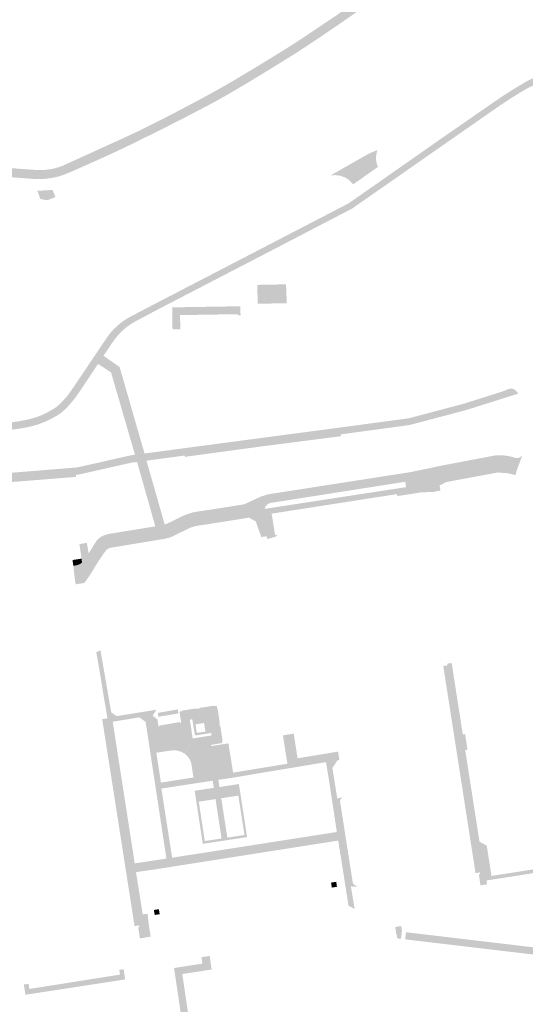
# Model space of a CAD drawing. Header units: inches. Extents: x 83219 to 84793, y 445831 to 447244.
# Tile 5 of 17: x 83837 to 83977, y 446163 to 446437. Entities that reach past the tile are written whole.
import ezdxf

# ---------------------------------------------------------------- set-up
doc = ezdxf.new("R2010")
doc.units = ezdxf.units.IN
doc.header["$MEASUREMENT"] = 0

msp = doc.modelspace()

# ---------------------------------------------------------------- hatches: boundary and pattern name
for points in [[(83784.54, 446388.46), (83765.44, 446377.58), (83760.96, 446375.29), (83759.42, 446374.63), (83757.86, 446374.03), (83756.28, 446373.49), (83754.92, 446373.08), (83753.55, 446372.71), (83752.17, 446372.38), (83751.42, 446372.22), (83747.31, 446371.36), (83709.06, 446363.56), (83708.24, 446363.39), (83706.6, 446363.09), (83704.96, 446362.84), (83703.32, 446362.62), (83701.38, 446362.43), (83699.44, 446362.3), (83697.5, 446362.23), (83696.65, 446362.25), (83695.79, 446362.28), (83694.93, 446362.34), (83694.08, 446362.4), (83693.23, 446362.49), (83692.38, 446362.59), (83692.12, 446362.66), (83691.87, 446362.74), (83691.62, 446362.85), (83691.39, 446362.97), (83691.16, 446363.12), (83690.95, 446363.27), (83690.63, 446363.51), (83690.32, 446363.76), (83690.02, 446364.02), (83689.73, 446364.29), (83689.45, 446364.58), (83689.19, 446364.88), (83689.12, 446364.96), (83689.05, 446365.04), (83688.98, 446365.13), (83688.91, 446365.22), (83688.84, 446365.3), (83688.78, 446365.39), (83688.63, 446365.6), (83688.49, 446365.81), (83688.35, 446366.02), (83688.22, 446366.24), (83688.09, 446366.46), (83687.97, 446366.68), (83687.86, 446366.91), (83687.75, 446367.14), (83687.65, 446367.37), (83687.55, 446367.61), (83687.47, 446367.85), (83687.38, 446368.09), (83687.31, 446368.33), (83687.24, 446368.57), (83687.17, 446368.82), (83687.12, 446369.07), (83687.07, 446369.32), (83687.02, 446369.57), (83687.01, 446369.75), (83686.99, 446369.94), (83689.14, 446370.05), (83689.51, 446370.07), (83692.7, 446367.8), (83696.89, 446364.81), (83699.24, 446364.89), (83701.59, 446365.06), (83703.93, 446365.31), (83704.68, 446365.41), (83705.44, 446365.52), (83706.19, 446365.64), (83710.87, 446366.59), (83746.8, 446373.93), (83751.8, 446374.86), (83753.22, 446375.21), (83754.63, 446375.6), (83756.03, 446376.05), (83757.41, 446376.55), (83758.76, 446377.1), (83760.1, 446377.69), (83764.79, 446380.1), (83784.84, 446391.46), (83785.76, 446391.94), (83786.7, 446392.4), (83787.64, 446392.84), (83788.6, 446393.26), (83789.56, 446393.66), (83790.53, 446394.05), (83791.41, 446394.38), (83792.31, 446394.7), (83793.21, 446394.99), (83794.11, 446395.26), (83795.03, 446395.51), (83795.95, 446395.74), (83797.18, 446396.03), (83798.42, 446396.29), (83799.66, 446396.52), (83800.91, 446396.72), (83802.16, 446396.89), (83803.42, 446397.03), (83804.84, 446397.12), (83806.26, 446397.17), (83807.67, 446397.19), (83808.96, 446397.18), (83810.24, 446397.13), (83811.52, 446397.06), (83811.92, 446397.03), (83840.42, 446394.93), (83841.33, 446394.86), (83841.52, 446394.85), (83841.71, 446394.84), (83841.91, 446394.84), (83842.41, 446394.83), (83842.9, 446394.83), (83843.4, 446394.84), (83843.89, 446394.86), (83844.38, 446394.91), (83844.86, 446394.97), (83845.35, 446395.04), (83845.83, 446395.12), (83846.31, 446395.22), (83846.81, 446395.34), (83847.3, 446395.48), (83847.79, 446395.63), (83848.28, 446395.79), (83848.76, 446395.97), (83849.23, 446396.16), (83865.51, 446403.58), (83865.72, 446403.68), (83867.08, 446404.3), (83868.44, 446404.94), (83869.79, 446405.58), (83871.2, 446406.26), (83872.62, 446406.96), (83874.02, 446407.66), (83876.07, 446408.7), (83878.12, 446409.75), (83880.16, 446410.81), (83882.2, 446411.87), (83884.24, 446412.95), (83886.26, 446414.03), (83887.85, 446414.88), (83889.43, 446415.74), (83891.01, 446416.61), (83892.58, 446417.49), (83894.14, 446418.38), (83895.7, 446419.28), (83898.5, 446420.94), (83901.29, 446422.61), (83904.07, 446424.3), (83906.84, 446426), (83909.61, 446427.71), (83912.36, 446429.44), (83913.98, 446430.48), (83915.59, 446431.53), (83917.19, 446432.59), (83918.78, 446433.65), (83920.37, 446434.73), (83921.96, 446435.82), (83923.44, 446436.8), (83924.91, 446437.79), (83926.37, 446438.79), (83927.83, 446439.81), (83929.27, 446440.83), (83930.71, 446441.87), (83933.46, 446443.93), (83936.19, 446446.02), (83938.9, 446448.11), (83941.6, 446450.23), (83944.29, 446452.37), (83946.97, 446454.52), (83950.13, 446457.64), (83955.48, 446463.12), (83967.86, 446476.79), (83970.3, 446477.09), (83970.34, 446476.9), (83970.36, 446476.71), (83970.37, 446476.52), (83970.36, 446476.33), (83970.33, 446476.14), (83970.29, 446475.95), (83970.23, 446475.76), (83970.15, 446475.58), (83970.06, 446475.41), (83969.95, 446475.24), (83969.83, 446475.11), (83958.97, 446462.94), (83952.33, 446456.21), (83948.58, 446452.58), (83947.51, 446451.56), (83947.05, 446451.12), (83946.58, 446450.7), (83946.1, 446450.28), (83945.25, 446449.54), (83944.38, 446448.83), (83943.49, 446448.13), (83941.45, 446446.6), (83939.41, 446445.09), (83937.35, 446443.59), (83935.67, 446442.37), (83933.98, 446441.16), (83932.28, 446439.96), (83931.14, 446439.15), (83927.21, 446436.4), (83923.25, 446433.69), (83921.54, 446432.52), (83920.52, 446431.83), (83919.5, 446431.14), (83918.48, 446430.46), (83916.88, 446429.4), (83915.27, 446428.35), (83913.66, 446427.31), (83910.9, 446425.58), (83908.14, 446423.86), (83905.37, 446422.16), (83902.59, 446420.47), (83899.8, 446418.79), (83897.01, 446417.13), (83895.46, 446416.22), (83893.9, 446415.32), (83892.33, 446414.44), (83890.75, 446413.57), (83889.17, 446412.72), (83887.57, 446411.88), (83884.04, 446410.04), (83880.5, 446408.22), (83876.94, 446406.42), (83873.38, 446404.64), (83869.81, 446402.88), (83866.23, 446401.13), (83863.68, 446399.93), (83861.12, 446398.75), (83858.55, 446397.58), (83855.97, 446396.43), (83853.39, 446395.29), (83850.8, 446394.16), (83850.34, 446393.96), (83849.87, 446393.77), (83849.41, 446393.59), (83848.93, 446393.41), (83848.46, 446393.25), (83847.98, 446393.1), (83847.5, 446392.98), (83847.01, 446392.86), (83846.52, 446392.76), (83846.03, 446392.66), (83845.54, 446392.58), (83845.05, 446392.51), (83844.54, 446392.45), (83844.04, 446392.4), (83843.54, 446392.36), (83843.03, 446392.33), (83842.52, 446392.31), (83842.01, 446392.31), (83841.85, 446392.31), (83841.68, 446392.31), (83838.29, 446392.56), (83811.54, 446394.56), (83810.27, 446394.64), (83808.99, 446394.68), (83807.72, 446394.69), (83806.45, 446394.66), (83805.17, 446394.61), (83803.9, 446394.52), (83802.64, 446394.4), (83801.39, 446394.25), (83800.13, 446394.07), (83798.88, 446393.86), (83797.64, 446393.62), (83796.4, 446393.34), (83795.48, 446393.11), (83794.57, 446392.85), (83793.66, 446392.57), (83792.77, 446392.25), (83791.88, 446391.91), (83791.01, 446391.53), (83784.54, 446388.46), (83784.54, 446388.46)], [(83938.43, 446390.55), (83929.25, 446384.15), (83902.73, 446370.35), (83878.71, 446357.89), (83875.66, 446356.31), (83869.32, 446352.95), (83869.08, 446352.82), (83867.83, 446352.08), (83866.65, 446351.23), (83865.54, 446350.29), (83864.61, 446349.36), (83863.75, 446348.37), (83862.98, 446347.31), (83862.97, 446347.3), (83860.25, 446343.28), (83858.75, 446341.02), (83853.35, 446332.96), (83852.7, 446332.02), (83852, 446331.1), (83851.27, 446330.22), (83850.45, 446329.3), (83849.59, 446328.43), (83848.68, 446327.59), (83847.17, 446326.59), (83845.59, 446325.71), (83843.95, 446324.94), (83842.21, 446324.28), (83840.44, 446323.75), (83838.63, 446323.35), (83836.72, 446323.03), (83834.81, 446322.78), (83832.89, 446322.59), (83831.2, 446322.48), (83829.51, 446322.42), (83827.82, 446322.42), (83788.47, 446322.14), (83786.77, 446322.14), (83785.07, 446322.12), (83783.38, 446322.07), (83781.76, 446322), (83780.14, 446321.91), (83778.53, 446321.78), (83776.81, 446321.64), (83775.1, 446321.43), (83773.4, 446321.16), (83772.4, 446320.97), (83771.41, 446320.76), (83770.43, 446320.53), (83768.6, 446320.05), (83742.56, 446313.21), (83739.98, 446312.52), (83713.81, 446305.62), (83699.86, 446301.42), (83699.59, 446301.28), (83699.33, 446301.13), (83699.09, 446300.95), (83698.86, 446300.76), (83698.65, 446300.55), (83698.46, 446300.32), (83698.28, 446300.08), (83698.13, 446299.83), (83698, 446299.57), (83697.89, 446299.3), (83697.8, 446299.04), (83697.72, 446298.78), (83697.64, 446298.52), (83697.54, 446298.2), (83697.45, 446297.88), (83697.36, 446297.56), (83696.84, 446292.01), (83696.64, 446289.98), (83696.33, 446287.85), (83695.5, 446287.67), (83694.56, 446288.65), (83695.28, 446296.33), (83695.65, 446298.53), (83695.69, 446299.01), (83695.78, 446299.48), (83695.91, 446299.94), (83696.09, 446300.4), (83696.31, 446300.83), (83696.57, 446301.25), (83696.85, 446301.65), (83697.16, 446302.03), (83697.51, 446302.37), (83697.89, 446302.68), (83698.25, 446302.92), (83698.62, 446303.13), (83699, 446303.31), (83699.4, 446303.46), (83699.65, 446303.53), (83700.33, 446303.74), (83713.05, 446307.56), (83742.38, 446315.27), (83768.06, 446322.03), (83770.48, 446322.67), (83771.3, 446322.86), (83772.12, 446323.02), (83772.94, 446323.18), (83774.74, 446323.47), (83776.55, 446323.69), (83778.36, 446323.84), (83780.03, 446323.96), (83781.71, 446324.06), (83783.38, 446324.13), (83785.05, 446324.18), (83786.71, 446324.2), (83788.38, 446324.2), (83827.81, 446324.49), (83829.47, 446324.48), (83831.14, 446324.53), (83832.81, 446324.63), (83834.62, 446324.81), (83836.43, 446325.06), (83838.23, 446325.38), (83839.85, 446325.73), (83841.45, 446326.19), (83843.01, 446326.78), (83844.51, 446327.47), (83845.95, 446328.28), (83847.33, 446329.18), (83848.17, 446329.96), (83848.98, 446330.78), (83849.74, 446331.63), (83850.38, 446332.4), (83850.99, 446333.21), (83851.56, 446334.03), (83861.33, 446348.53), (83862.21, 446349.68), (83863.18, 446350.75), (83864.24, 446351.74), (83865.2, 446352.53), (83866.21, 446353.25), (83867.27, 446353.9), (83868.43, 446354.51), (83874.45, 446357.66), (83901.68, 446371.79), (83928.24, 446385.58), (83938.31, 446392.61), (83954.15, 446403.7), (83969.68, 446414.46), (83970.75, 446415.19), (83971.84, 446415.89), (83972.93, 446416.59), (83974.05, 446417.29), (83975.17, 446417.97), (83976.3, 446418.64), (83977.44, 446419.32), (83978.6, 446419.94), (83979.79, 446420.51), (83981.02, 446421.04), (83982.26, 446421.52), (83983.53, 446421.94), (83984.18, 446422.09), (83984.83, 446422.23), (83985.49, 446422.34), (83986.15, 446422.42), (83986.82, 446422.49), (83987.49, 446422.53), (83984.28, 446420.27), (83984, 446420.2), (83983.73, 446420.13), (83983.45, 446420.05), (83983.18, 446419.97), (83982.91, 446419.88), (83982.64, 446419.79), (83981.53, 446419.32), (83980.44, 446418.82), (83979.36, 446418.29), (83978.28, 446417.74), (83977.23, 446417.15), (83976.18, 446416.54), (83975.17, 446415.92), (83974.16, 446415.29), (83973.15, 446414.65), (83972.18, 446414.01), (83971.2, 446413.37), (83970.23, 446412.73), (83955.12, 446402.21), (83940.14, 446391.74), (83938.43, 446390.55), (83938.43, 446390.55)], [(83936.4, 446395.69), (83929.49, 446390.84), (83928.87, 446391.57), (83928.56, 446391.87), (83928.22, 446392.15), (83927.87, 446392.4), (83927.46, 446392.65), (83927.02, 446392.86), (83926.57, 446393.03), (83926.05, 446393.2), (83925.51, 446393.32), (83924.97, 446393.4), (83924.38, 446393.42), (83923.78, 446393.39), (83923.2, 446393.31), (83933.73, 446399.31), (83934.14, 446399.5), (83934.55, 446399.69), (83934.97, 446399.86), (83935.41, 446400.03), (83935.85, 446400.18), (83936.29, 446400.32), (83936.13, 446399.88), (83936.01, 446399.42), (83935.92, 446398.96), (83935.88, 446398.49), (83935.87, 446398.02), (83935.9, 446397.54), (83935.97, 446397.06), (83936.08, 446396.59), (83936.22, 446396.14), (83936.4, 446395.69), (83936.4, 446395.69)], [(83846.13, 446389.31), (83846.91, 446387.33), (83845.07, 446386.6), (83844.89, 446386.55), (83844.72, 446386.51), (83844.54, 446386.5), (83844.43, 446386.49), (83844.32, 446386.5), (83844.22, 446386.51), (83844, 446386.55), (83842.72, 446386.8), (83841.87, 446389.14), (83842.59, 446389.1), (83846.13, 446389.31), (83846.13, 446389.31)], [(83902.91, 446362.96), (83910.89, 446363.11), (83911.11, 446357.83), (83903.03, 446357.76), (83903.02, 446358.29), (83902.91, 446362.96), (83902.91, 446362.96)], [(83897.55, 446354.83), (83881.5, 446354.57), (83881.55, 446350.63), (83879.4, 446350.58), (83879.3, 446356.72), (83898.22, 446357.02), (83898.27, 446354.48), (83897.56, 446354.47), (83897.55, 446354.83), (83897.55, 446354.83)], [(83852.62, 446310.25), (83835.68, 446308.88), (83808.56, 446306.7), (83778.02, 446304.15), (83775.92, 446305.98), (83809.56, 446308.77), (83835.39, 446310.87), (83853.04, 446312.31), (83867.72, 446315.64), (83868.98, 446315.82), (83866.43, 446324.61), (83862.35, 446338.65), (83858.75, 446341.02), (83860.25, 446343.28), (83864.72, 446340.17), (83871.64, 446316.17), (83876.14, 446316.76), (83882.07, 446317.56), (83905, 446320.6), (83929.09, 446323.8), (83944.95, 446325.93), (83960.38, 446330.03), (83971.82, 446333.66), (83971.8, 446333.76), (83973.15, 446334.2), (83973.37, 446334.18), (83973.6, 446334.15), (83973.82, 446334.09), (83974.03, 446334.01), (83974.23, 446333.91), (83974.43, 446333.79), (83974.61, 446333.66), (83974.78, 446333.51), (83974.94, 446333.34), (83975.07, 446333.16), (83975.2, 446332.97), (83975.3, 446332.77), (83960.6, 446328.14), (83945.06, 446324.05), (83926.14, 446321.48), (83882.74, 446315.6), (83879.43, 446315.15), (83872.18, 446314.17), (83877.23, 446296.45), (83876.99, 446296.37), (83876.74, 446296.3), (83876.49, 446296.24), (83876.29, 446296.19), (83876.09, 446296.15), (83875.89, 446296.11), (83874.63, 446295.95), (83869.56, 446313.82), (83867.95, 446313.61), (83853.38, 446310.32), (83852.62, 446310.25), (83852.62, 446310.25)], [(83926.07, 446320.95), (83904.65, 446318.2), (83883.42, 446315.32), (83883.02, 446315.12), (83882.74, 446315.6), (83926.14, 446321.48), (83926.07, 446320.95), (83926.07, 446320.95)], [(83954.83, 446309.79), (83954.27, 446312.84), (83956.89, 446313.34), (83967.06, 446315.27), (83968.97, 446315.63), (83969.55, 446312.57), (83954.83, 446309.79), (83954.83, 446309.79)], [(83976.27, 446315.13), (83974.96, 446311.66), (83974.53, 446310.13), (83974.51, 446310.28), (83974.49, 446310.44), (83974.45, 446310.59), (83974.39, 446310.75), (83974.32, 446310.91), (83974.24, 446311.07), (83973.44, 446312.04), (83973.37, 446312.12), (83973.29, 446312.19), (83973.21, 446312.26), (83973.08, 446312.34), (83972.96, 446312.41), (83972.82, 446312.47), (83972.47, 446312.54), (83972.12, 446312.61), (83971.76, 446312.66), (83971.35, 446312.7), (83970.95, 446312.73), (83970.54, 446312.74), (83969.55, 446312.57), (83968.97, 446315.63), (83970.03, 446315.68), (83971.08, 446315.65), (83972.13, 446315.53), (83972.96, 446315.38), (83973.78, 446315.18), (83974.59, 446314.92), (83974.75, 446314.9), (83974.91, 446314.89), (83975.08, 446314.9), (83975.24, 446314.92), (83975.4, 446314.95), (83975.55, 446315), (83975.7, 446315.06), (83975.85, 446315.13), (83975.99, 446315.22), (83976.12, 446315.31), (83976.24, 446315.42), (83976.36, 446315.54), (83976.46, 446315.66), (83976.55, 446315.8), (83976.63, 446315.94), (83976.27, 446315.13), (83976.27, 446315.13)], [(83949.9, 446305.43), (83949.76, 446306.31), (83949.7, 446306.56), (83949.62, 446306.81), (83949.52, 446307.05), (83949.4, 446307.29), (83949.25, 446307.51), (83949.09, 446307.71), (83948.91, 446307.9), (83948.71, 446308.08), (83948.5, 446308.23), (83948.28, 446308.37), (83948.04, 446308.49), (83947.8, 446308.58), (83947.55, 446308.65), (83947.29, 446308.7), (83947.03, 446308.73), (83946.77, 446308.74), (83946.51, 446308.72), (83946.25, 446308.68), (83943.97, 446308.32), (83906.74, 446302.47), (83906.55, 446302.43), (83906.38, 446302.38), (83906.2, 446302.32), (83906.04, 446302.24), (83905.88, 446302.14), (83905.73, 446302.03), (83905.59, 446301.91), (83905.46, 446301.78), (83905.34, 446301.64), (83905.24, 446301.48), (83905.15, 446301.32), (83905.08, 446301.15), (83905.02, 446300.97), (83904.97, 446300.79), (83904.98, 446300.57), (83904.99, 446300.34), (83905.03, 446300.11), (83905.06, 446299.97), (83905.09, 446299.84), (83905.13, 446299.7), (83902.57, 446299.3), (83902.53, 446299.33), (83902.48, 446299.36), (83902.43, 446299.38), (83902.17, 446299.51), (83901.9, 446299.62), (83901.61, 446299.7), (83901.33, 446299.75), (83901.03, 446299.78), (83900.74, 446299.78), (83900.45, 446299.76), (83900.16, 446299.71), (83894.86, 446298.88), (83886.26, 446297.58), (83885.76, 446297.45), (83885.26, 446297.32), (83884.76, 446297.17), (83884.27, 446297), (83883.78, 446296.82), (83883.3, 446296.63), (83879.71, 446294.86), (83879.23, 446294.63), (83878.75, 446294.42), (83878.26, 446294.24), (83877.76, 446294.07), (83877.25, 446293.93), (83876.74, 446293.81), (83861.9, 446291.44), (83861.62, 446291.36), (83861.34, 446291.27), (83861.07, 446291.15), (83860.81, 446291.01), (83860.56, 446290.85), (83860.33, 446290.67), (83860.11, 446290.48), (83859.9, 446290.27), (83858.7, 446288.64), (83855.83, 446284.21), (83855.66, 446284), (83855.46, 446283.82), (83855.25, 446283.66), (83855.05, 446283.53), (83854.85, 446283.42), (83854.63, 446283.34), (83854.29, 446285.91), (83854.37, 446285.97), (83854.44, 446286.04), (83854.51, 446286.1), (83854.57, 446286.17), (83854.64, 446286.24), (83854.7, 446286.31), (83855.3, 446287.17), (83856.12, 446288.42), (83858.23, 446291.81), (83858.31, 446291.93), (83858.39, 446292.05), (83858.48, 446292.16), (83858.56, 446292.25), (83858.64, 446292.34), (83858.72, 446292.43), (83858.93, 446292.6), (83859.15, 446292.76), (83859.38, 446292.91), (83859.84, 446293.18), (83860.32, 446293.41), (83860.83, 446293.6), (83861.41, 446293.79), (83874.63, 446295.95), (83875.89, 446296.11), (83876.09, 446296.15), (83876.29, 446296.19), (83876.49, 446296.24), (83876.74, 446296.3), (83876.99, 446296.37), (83877.23, 446296.45), (83878.59, 446297.02), (83881.66, 446298.56), (83882.31, 446298.86), (83882.96, 446299.13), (83883.63, 446299.37), (83884.26, 446299.58), (83884.91, 446299.76), (83885.56, 446299.92), (83894.88, 446301.35), (83899.32, 446302.07), (83903.88, 446304.2), (83905.8, 446304.81), (83906.05, 446304.85), (83945.57, 446311.02), (83954.27, 446312.84), (83954.83, 446309.79), (83954.57, 446309.76), (83954.3, 446309.71), (83954.04, 446309.64), (83953.79, 446309.54), (83953.55, 446309.43), (83953.32, 446309.29), (83953.1, 446309.14), (83952.89, 446308.97), (83952.7, 446308.78), (83952.52, 446308.58), (83952.37, 446308.36), (83952.23, 446308.13), (83952.11, 446307.89), (83952.01, 446307.64), (83951.93, 446307.38), (83951.87, 446307.12), (83951.84, 446306.85), (83951.83, 446306.58), (83951.84, 446306.32), (83951.87, 446306.05), (83951.93, 446305.79), (83952, 446305.53), (83949.9, 446305.43)], [(83969.55, 446312.57), (83969.84, 446310.93), (83966.7, 446310.34), (83957.85, 446308.7), (83955.13, 446308.19), (83954.83, 446309.79), (83969.55, 446312.57), (83969.55, 446312.57)], [(83972.82, 446312.47), (83972.96, 446312.41), (83973.08, 446312.34), (83973.21, 446312.26), (83973.29, 446312.19), (83973.37, 446312.12), (83973.44, 446312.04), (83974.24, 446311.07), (83974.32, 446310.91), (83974.39, 446310.75), (83974.45, 446310.59), (83974.49, 446310.44), (83974.51, 446310.28), (83974.53, 446310.13), (83973.99, 446310.32), (83973.6, 446310.41), (83972.88, 446310.57), (83972.24, 446310.68), (83971.84, 446310.73), (83971.44, 446310.76), (83971.04, 446310.79), (83970.64, 446310.81), (83970.24, 446310.82), (83969.84, 446310.82), (83969.84, 446310.93), (83969.55, 446312.57), (83970.54, 446312.74), (83970.95, 446312.73), (83971.35, 446312.7), (83971.76, 446312.66), (83972.12, 446312.61), (83972.47, 446312.54), (83972.82, 446312.47), (83972.82, 446312.47)], [(83852.66, 446309.67), (83827.02, 446307.63), (83804.69, 446305.97), (83778.41, 446303.67), (83777.76, 446303.35), (83772.22, 446296.87), (83766.56, 446290.07), (83766.09, 446289.97), (83762.04, 446293.27), (83762.29, 446293.69), (83766.16, 446290.43), (83777.85, 446304.15), (83778.02, 446304.15), (83808.56, 446306.7), (83835.68, 446308.88), (83852.62, 446310.25), (83852.66, 446309.67), (83852.66, 446309.67)], [(83955.13, 446308.19), (83955.13, 446308.1), (83953.49, 446307.25), (83953.75, 446305.9), (83952, 446305.53), (83951.93, 446305.79), (83951.87, 446306.05), (83951.84, 446306.32), (83951.83, 446306.58), (83951.84, 446306.85), (83951.87, 446307.12), (83951.93, 446307.38), (83952.01, 446307.64), (83952.11, 446307.89), (83952.23, 446308.13), (83952.37, 446308.36), (83952.52, 446308.58), (83952.7, 446308.78), (83952.89, 446308.97), (83953.1, 446309.14), (83953.32, 446309.29), (83953.55, 446309.43), (83953.79, 446309.54), (83954.04, 446309.64), (83954.3, 446309.71), (83954.57, 446309.76), (83954.83, 446309.79), (83955.13, 446308.19), (83955.13, 446308.19)], [(83948.19, 446305.34), (83941.78, 446304.34), (83941.61, 446305.39), (83905.13, 446299.7), (83905.09, 446299.84), (83905.06, 446299.97), (83905.03, 446300.11), (83904.99, 446300.34), (83904.98, 446300.57), (83904.97, 446300.79), (83944.2, 446306.83), (83943.97, 446308.32), (83946.25, 446308.68), (83946.51, 446308.72), (83946.77, 446308.74), (83947.03, 446308.73), (83947.29, 446308.7), (83947.55, 446308.65), (83947.8, 446308.58), (83948.04, 446308.49), (83948.28, 446308.37), (83948.5, 446308.23), (83948.71, 446308.08), (83948.91, 446307.9), (83949.09, 446307.71), (83949.25, 446307.51), (83949.4, 446307.29), (83949.52, 446307.05), (83949.62, 446306.81), (83949.7, 446306.56), (83949.76, 446306.31), (83949.9, 446305.43), (83948.19, 446305.34)], [(83938.64, 446304.42), (83935.78, 446303.98), (83932.91, 446303.53), (83930.05, 446303.08), (83927.15, 446302.63), (83924.29, 446302.18), (83921.45, 446301.74), (83918.59, 446301.29), (83915.7, 446300.84), (83912.85, 446300.4), (83909.99, 446299.95), (83906.9, 446299.47), (83907.84, 446293.57), (83908.28, 446293.64), (83908.3, 446293.61), (83908.3, 446293.57), (83908.31, 446293.53), (83908.31, 446293.49), (83908.31, 446293.45), (83908.3, 446293.42), (83908.3, 446293.38), (83908.28, 446293.34), (83908.27, 446293.31), (83908.25, 446293.27), (83908.23, 446293.24), (83908.21, 446293.21), (83908.19, 446293.18), (83908.16, 446293.15), (83908.13, 446293.13), (83908.1, 446293.11), (83908.07, 446293.09), (83908.03, 446293.07), (83908, 446293.06), (83907.96, 446293.05), (83907.92, 446293.04), (83907.88, 446293.04), (83907.84, 446293.03), (83907.79, 446293.03), (83907.75, 446293.03), (83907.71, 446293.04), (83907.66, 446293.05), (83907.62, 446293.06), (83907.58, 446293.08), (83907.54, 446293.1), (83907.5, 446293.13), (83907.47, 446293.16), (83907.43, 446293.19), (83907.4, 446293.22), (83907.38, 446293.26), (83907.35, 446293.3), (83907.29, 446293.48), (83905.21, 446299.46), (83905.2, 446299.5), (83905.19, 446299.54), (83905.17, 446299.58), (83905.16, 446299.62), (83905.14, 446299.66), (83905.13, 446299.7), (83941.61, 446305.39), (83941.78, 446304.34), (83941.66, 446304.9), (83938.64, 446304.42), (83938.64, 446304.42)], [(83879.81, 446293.35), (83879.34, 446293.13), (83878.86, 446292.94), (83878.36, 446292.77), (83877.86, 446292.63), (83877.35, 446292.51), (83876.83, 446292.42), (83862.04, 446289.97), (83861.15, 446289.54), (83860.2, 446288.28), (83858.73, 446286.09), (83856.65, 446282.66), (83854.99, 446280.25), (83852.53, 446279.85), (83852.16, 446282.41), (83852.16, 446282.46), (83852.17, 446282.5), (83852.17, 446282.55), (83852.18, 446282.59), (83852.2, 446282.63), (83852.22, 446282.67), (83852.24, 446282.71), (83852.26, 446282.75), (83852.29, 446282.78), (83852.32, 446282.81), (83852.35, 446282.84), (83852.39, 446282.87), (83852.43, 446282.89), (83852.47, 446282.91), (83852.51, 446282.93), (83852.55, 446282.94), (83854.63, 446283.34), (83854.85, 446283.42), (83855.05, 446283.53), (83855.25, 446283.66), (83855.46, 446283.82), (83855.66, 446284), (83855.83, 446284.21), (83858.7, 446288.64), (83859.9, 446290.27), (83860.11, 446290.48), (83860.33, 446290.67), (83860.56, 446290.85), (83860.81, 446291.01), (83861.07, 446291.15), (83861.34, 446291.27), (83861.62, 446291.36), (83861.9, 446291.44), (83876.74, 446293.81), (83877.25, 446293.93), (83877.76, 446294.07), (83878.26, 446294.24), (83878.75, 446294.42), (83879.23, 446294.63), (83879.71, 446294.86), (83883.3, 446296.63), (83883.78, 446296.82), (83884.27, 446297), (83884.76, 446297.17), (83885.26, 446297.32), (83885.76, 446297.45), (83886.26, 446297.58), (83894.86, 446298.88), (83900.16, 446299.71), (83900.45, 446299.76), (83900.74, 446299.78), (83901.03, 446299.78), (83901.33, 446299.75), (83901.61, 446299.7), (83901.9, 446299.62), (83902.17, 446299.51), (83902.43, 446299.38), (83902.48, 446299.36), (83902.53, 446299.33), (83902.57, 446299.3), (83900.49, 446298.97), (83889.11, 446297.2), (83889.21, 446296.55), (83886.23, 446296.11), (83885.8, 446296.01), (83885.37, 446295.9), (83884.96, 446295.77), (83884.54, 446295.63), (83884.13, 446295.47), (83883.73, 446295.29), (83879.81, 446293.35), (83879.81, 446293.35)], [(83900.62, 446298.35), (83889.21, 446296.55), (83889.11, 446297.2), (83900.49, 446298.97), (83902.57, 446299.3), (83902.8, 446299.15), (83903.01, 446298.97), (83903.21, 446298.78), (83903.39, 446298.58), (83903.55, 446298.36), (83903.7, 446298.13), (83903.82, 446297.88), (83903.92, 446297.63), (83905.47, 446293.2), (83904.04, 446292.97), (83902.49, 446297.33), (83900.62, 446298.35), (83900.62, 446298.35)], [(83905.21, 446299.46), (83907.29, 446293.48), (83907.35, 446293.3), (83907.38, 446293.26), (83907.4, 446293.22), (83907.43, 446293.19), (83907.47, 446293.16), (83907.5, 446293.13), (83907.54, 446293.1), (83907.58, 446293.08), (83907.62, 446293.06), (83907.66, 446293.05), (83907.71, 446293.04), (83907.75, 446293.03), (83907.79, 446293.03), (83907.84, 446293.03), (83907.88, 446293.04), (83905.74, 446292.42), (83905.47, 446293.2), (83903.92, 446297.63), (83903.82, 446297.88), (83903.7, 446298.13), (83903.55, 446298.36), (83903.39, 446298.58), (83903.21, 446298.78), (83903.01, 446298.97), (83902.8, 446299.15), (83902.57, 446299.3), (83905.13, 446299.7), (83905.14, 446299.66), (83905.16, 446299.62), (83905.17, 446299.58), (83905.19, 446299.54), (83905.2, 446299.5), (83905.21, 446299.46), (83905.21, 446299.46)], [(83853.57, 446291.02), (83855.64, 446291.36), (83856.12, 446288.42), (83855.3, 446287.17), (83854.7, 446286.31), (83854.64, 446286.24), (83854.57, 446286.17), (83854.51, 446286.1), (83854.44, 446286.04), (83854.37, 446285.97), (83854.29, 446285.91), (83854.16, 446286.98), (83853.57, 446291.02), (83853.57, 446291.02)], [(83854.29, 446285.91), (83854.16, 446285.8), (83854.01, 446285.69), (83853.86, 446285.59), (83853.61, 446285.45), (83853.34, 446285.32), (83853.07, 446285.22), (83852.79, 446285.14), (83851.87, 446285), (83851.65, 446286.6), (83854.16, 446286.98), (83854.29, 446285.91), (83854.29, 446285.91)], [(83854.29, 446285.91), (83854.63, 446283.34), (83852.55, 446282.94), (83852.51, 446282.93), (83852.47, 446282.91), (83852.43, 446282.89), (83852.39, 446282.87), (83852.35, 446282.84), (83852.32, 446282.81), (83852.29, 446282.78), (83852.26, 446282.75), (83852.24, 446282.71), (83852.22, 446282.67), (83852.2, 446282.63), (83852.18, 446282.59), (83852.17, 446282.55), (83852.17, 446282.5), (83852.16, 446282.46), (83852.16, 446282.41), (83851.94, 446284.4), (83851.9, 446284.85), (83851.87, 446285), (83852.79, 446285.14), (83853.07, 446285.22), (83853.34, 446285.32), (83853.61, 446285.45), (83853.86, 446285.59), (83854.01, 446285.69), (83854.16, 446285.8), (83854.29, 446285.91), (83854.29, 446285.91)], [(83862.81, 446241.73), (83865.94, 446221.56), (83863.22, 446221.13), (83859.89, 446242.43), (83861.1, 446242.62), (83861.34, 446242.66), (83860.56, 446247.32), (83858.68, 446258.61), (83858.24, 446261.04), (83859.42, 446261.5), (83862.4, 446244.31), (83863.89, 446243.28), (83866.78, 446243.74), (83874.8, 446245.03), (83874.85, 446244.63), (83874.55, 446244.57), (83874.57, 446244.25), (83874.25, 446244.2), (83874.29, 446243.85), (83873.94, 446243.79), (83874.04, 446243.07), (83874.4, 446243.13), (83874.46, 446242.78), (83874.78, 446242.82), (83874.85, 446242.51), (83875.18, 446242.54), (83875.51, 446240.46), (83875.87, 446240.51), (83875.84, 446240.67), (83881.41, 446241.62), (83881.45, 446241.38), (83881.8, 446241.44), (83881.33, 446244.54), (83882, 446244.66), (83881.99, 446244.79), (83885.93, 446245.43), (83885.96, 446245.28), (83887, 446245.45), (83886.99, 446245.57), (83890.92, 446246.18), (83890.95, 446246.05), (83891.67, 446246.14), (83888.21, 446240.98), (83888.15, 446241.37), (83885.78, 446241), (83886.14, 446238.66), (83886.71, 446238.74), (83886.22, 446237.99), (83885.61, 446237.9), (83884.88, 446242.38), (83884.2, 446242.3), (83884.99, 446237.09), (83885.68, 446237.2), (83882.76, 446232.83), (83882.27, 446233.14), (83881.85, 446233.35), (83881.42, 446233.52), (83880.97, 446233.65), (83880.51, 446233.74), (83880.04, 446233.79), (83879.58, 446233.79), (83879.11, 446233.74), (83874.91, 446233.13), (83876.19, 446224.82), (83877.55, 446225.04), (83876.31, 446223.18), (83874.79, 446222.94), (83873.95, 446228.41), (83873.79, 446229.46), (83872.59, 446237.42), (83872.43, 446238.46), (83871.93, 446241.68), (83870.2, 446242.94), (83862.81, 446241.73)], [(83956.85, 446258.03), (83959.93, 446238.21), (83960.57, 446238.31), (83961.24, 446233.96), (83960.61, 446233.86), (83964.42, 446209.41), (83964.57, 446208.44), (83966.58, 446207.33), (83967.9, 446198.92), (83987.11, 446201.94), (83987.29, 446200.91), (83985.3, 446200.6), (83978.73, 446199.58), (83966.52, 446197.67), (83966.68, 446196.6), (83964.85, 446196.32), (83964.38, 446199.38), (83964.73, 446199.43), (83964.65, 446199.9), (83963.47, 446199.71), (83954.52, 446257.19), (83955.71, 446257.38), (83955.63, 446257.84), (83956.85, 446258.03), (83956.85, 446258.03)], [(83895.34, 446233), (83895.43, 446232.47), (83895.51, 446231.97), (83896.21, 446227.59), (83899.9, 446228.2), (83911.31, 446230.07), (83911.1, 446231.08), (83910.03, 446237.93), (83913.03, 446238.43), (83914.09, 446231.57), (83921.82, 446232.85), (83921.98, 446230.51), (83903.4, 446227.41), (83896.87, 446226.32), (83896.19, 446226.21), (83892.12, 446225.59), (83890.54, 446225.35), (83876.31, 446223.18), (83877.55, 446225.04), (83885.2, 446226.25), (83884.71, 446229.51), (83884.65, 446229.89), (83884.56, 446230.28), (83884.44, 446230.65), (83884.29, 446231.01), (83884.1, 446231.36), (83883.89, 446231.69), (83883.65, 446232), (83883.38, 446232.29), (83883.04, 446232.61), (83882.76, 446232.82), (83885.68, 446237.2), (83890.21, 446237.91), (83890.1, 446238.6), (83886.22, 446237.99), (83886.71, 446238.74), (83888.53, 446238.99), (83888.21, 446240.98), (83891.67, 446246.14), (83891.77, 446245.46), (83891.89, 446245.47), (83892.5, 446241.53), (83892.4, 446241.5), (83892.55, 446240.46), (83892.66, 446240.47), (83893.28, 446236.54), (83893.15, 446236.49), (83893.24, 446235.82), (83890.14, 446235.31), (83890.19, 446234.97), (83894.9, 446235.71), (83895.34, 446233)], [(83880.87, 446245.15), (83881.04, 446244.02), (83875.46, 446243.11), (83875.3, 446244.17), (83880.87, 446245.15), (83880.87, 446245.15)], [(83925.32, 446233.43), (83925.71, 446231.11), (83925.17, 446231.02), (83923.76, 446228.87), (83925.11, 446220.4), (83926.81, 446220.85), (83926.66, 446220.78), (83926.55, 446220.72), (83926.45, 446220.66), (83926.36, 446220.58), (83926.27, 446220.5), (83926.19, 446220.41), (83926.12, 446220.32), (83926.06, 446220.21), (83926, 446220.11), (83925.96, 446220), (83925.93, 446219.88), (83925.9, 446219.76), (83925.89, 446219.64), (83925.89, 446219.52), (83925.9, 446219.41), (83925.92, 446219.29), (83925.95, 446219.17), (83929.37, 446197.31), (83929.39, 446197.19), (83929.42, 446197.07), (83929.46, 446196.96), (83929.52, 446196.85), (83929.58, 446196.74), (83929.65, 446196.64), (83929.73, 446196.55), (83929.82, 446196.47), (83929.91, 446196.39), (83930.01, 446196.32), (83930.12, 446196.26), (83930.23, 446196.22), (83930.35, 446196.18), (83930.47, 446196.15), (83930.51, 446195.95), (83928.9, 446196), (83929.93, 446189.74), (83928.23, 446190.67), (83925.37, 446208.74), (83924.99, 446211.12), (83922.96, 446224.53), (83921.98, 446230.51), (83921.82, 446232.85), (83925.32, 446233.43)], [(83897.66, 446221.21), (83892.92, 446220.49), (83893.57, 446216.26), (83891.98, 446216.02), (83891.34, 446220.25), (83886.69, 446219.54), (83887.33, 446215.3), (83886.67, 446215.2), (83885.55, 446222.56), (83890.85, 446223.37), (83890.54, 446225.35), (83892.12, 446225.59), (83892.43, 446223.6), (83897.82, 446224.43), (83898.95, 446217.09), (83898.32, 446216.99), (83897.66, 446221.21)], [(83876.31, 446223.18), (83879.29, 446203.98), (83924.99, 446211.12), (83925.37, 446208.74), (83922.39, 446208.27), (83874, 446200.66), (83869.27, 446199.99), (83871.13, 446188.25), (83872.49, 446188.45), (83872.76, 446185.76), (83873.33, 446182.09), (83870.35, 446181.57), (83869.88, 446184.68), (83870.17, 446184.73), (83870.11, 446185.2), (83868.87, 446185.01), (83863.22, 446221.13), (83865.94, 446221.56), (83868.91, 446202.41), (83877.7, 446203.74), (83874.79, 446222.94), (83876.31, 446223.18)], [(83893.57, 446216.26), (83894.62, 446209.56), (83899.36, 446210.29), (83898.32, 446216.99), (83898.95, 446217.09), (83900.09, 446209.71), (83887.79, 446207.83), (83886.67, 446215.2), (83887.33, 446215.3), (83888.35, 446208.61), (83893, 446209.32), (83891.98, 446216.02), (83893.57, 446216.26)], [(83923.38, 446197.07), (83924.82, 446197.3), (83925.02, 446195.91), (83923.6, 446195.69), (83923.56, 446195.89), (83923.41, 446196.88), (83923.38, 446197.07), (83923.38, 446197.07)], [(83875.65, 446189.5), (83875.8, 446188.51), (83875.84, 446188.31), (83874.47, 446188.09), (83874.23, 446189.48), (83875.62, 446189.7), (83875.65, 446189.5), (83875.65, 446189.5)], [(83943.02, 446183.44), (83942.76, 446181.47), (83941.77, 446181.59), (83941.62, 446182.58), (83941.52, 446182.57), (83941.2, 446184.76), (83942.88, 446185.02), (83943.11, 446183.42), (83943.02, 446183.44), (83943.02, 446183.44)], [(83944.18, 446183.3), (83992.95, 446177.52), (83993.65, 446177.45), (83993.4, 446175.47), (83992.73, 446175.55), (83943.96, 446181.32), (83944.18, 446183.3), (83944.18, 446183.3)], [(83889.7, 446176.73), (83890.26, 446172.96), (83888.97, 446172.76), (83888.71, 446174.74), (83887.71, 446174.59), (83887.44, 446176.38), (83889.7, 446176.73), (83889.7, 446176.73)], [(83865.83, 446173.05), (83866.27, 446170.2), (83838.6, 446165.95), (83838.15, 446168.79), (83839.47, 446168.99), (83839.68, 446167.56), (83864.84, 446171.54), (83864.62, 446172.86), (83865.83, 446173.05), (83865.83, 446173.05)], [(83888.97, 446172.76), (83882.11, 446171.7), (83887.62, 446134.45), (83885.65, 446134), (83880.22, 446170.69), (83879.83, 446173.37), (83882.5, 446173.79), (83887.71, 446174.59), (83888.71, 446174.74), (83888.97, 446172.76), (83888.97, 446172.76)]]:
    msp.add_hatch(color=256).paths.add_polyline_path(points, flags=0)

doc.saveas('drawing.dxf')
